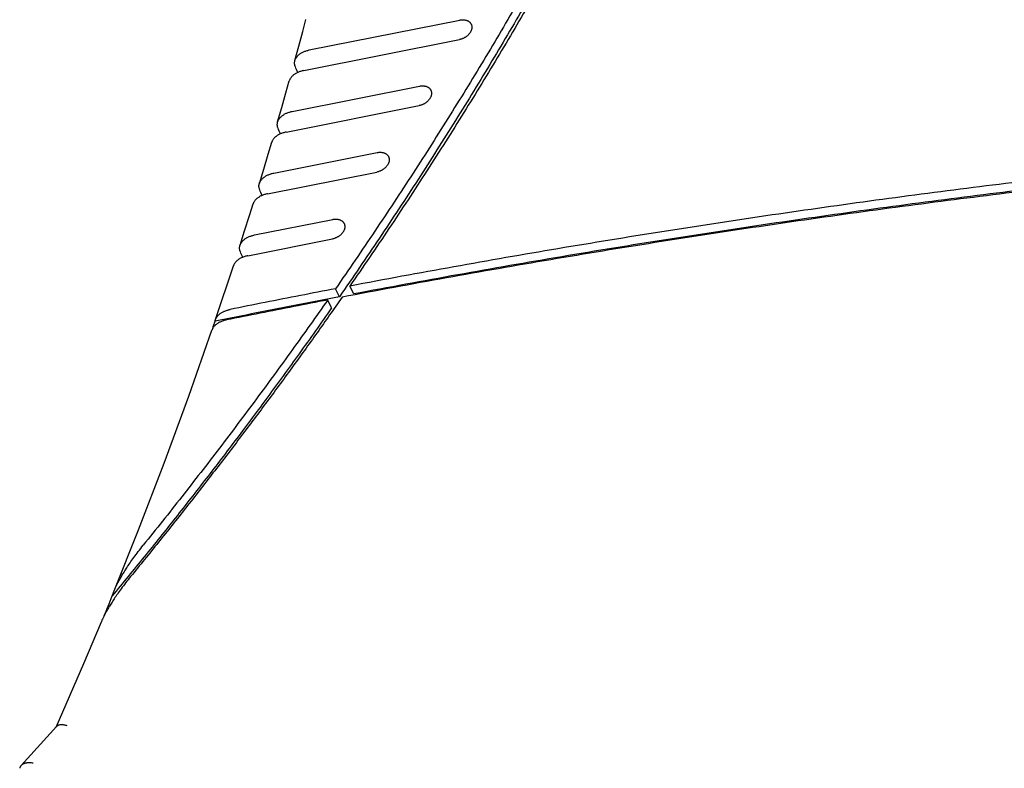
# Model space of a CAD drawing. Header units: inches. Extents: x 0 to 34, y 0 to 22.
# Tile 6 of 27: x 21.4 to 23.4, y 9.8 to 11.3. Entities that reach past the tile are written whole.
import ezdxf

# ---------------------------------------------------------------- set-up
doc = ezdxf.new("R2010")
doc.units = ezdxf.units.IN
doc.header["$LTSCALE"] = 1.87
doc.header["$MEASUREMENT"] = 0
doc.layers.get('0').update_dxf_attribs({"linetype": 'CONTINUOUS'})

msp = doc.modelspace()

# ---------------------------------------------------------------- linework, layer by layer
at = {"color": 7, "linetype": 'CONTINUOUS'}
for p, q in [((22.011, 11.2077), (22.3039, 11.266)), ((22, 11.1676), (22.3033, 11.2279)), ((21.9775, 11.088), (22.2254, 11.1374)), ((21.9658, 11.0478), (22.2248, 11.0994)), ((21.9419, 10.968), (22.143, 11.008)), ((21.9295, 10.9277), (22.1424, 10.97)), ((21.9044, 10.8476), (22.0566, 10.8779)), ((21.8913, 10.8071), (22.056, 10.8399)), ((21.8283, 10.6828), (21.8632, 10.7877)), ((22.0696, 10.7273), (22.062, 10.7429)), ((22.0975, 10.7327), (22.0899, 10.7482)), ((22.0543, 10.7055), (22.0467, 10.721)), ((21.5186, 9.8906), (21.4497, 9.8148))]:
    msp.add_line(p, q, dxfattribs=at)
for points in [[(21.9829, 11.187), (21.9905, 11.2148), (21.9982, 11.2435), (22.0043, 11.2668)], [(21.9493, 11.0676), (21.9573, 11.0955), (21.9655, 11.1245), (21.972, 11.1476)], [(21.9137, 10.9477), (21.9222, 10.9758), (21.9309, 11.005), (21.9377, 11.028)], [(21.8761, 10.8275), (21.8851, 10.8557), (21.8944, 10.8852), (21.9015, 10.9081)], [(21.6308, 10.1548), (21.6784, 10.2734), (21.7284, 10.4036), (21.7763, 10.5338), (21.8214, 10.6625)], [(21.5178, 9.8896), (21.5717, 10.0134), (21.6061, 10.0948)]]:
    msp.add_lwpolyline(points, dxfattribs=at)
for points, knots in [([(23.0621, 12.7239), (23.0498, 12.6839), (23.0242, 12.6041), (22.9833, 12.4847), (22.9399, 12.3654), (22.8939, 12.2462), (22.8453, 12.1272), (22.7942, 12.0084), (22.7405, 11.8898), (22.6844, 11.7715), (22.6257, 11.6536), (22.5646, 11.536), (22.5011, 11.4189), (22.4351, 11.3022), (22.3667, 11.186), (22.296, 11.0703), (22.2229, 10.9552), (22.1475, 10.8407), (22.0958, 10.7651), (22.0696, 10.7273)], [0, 0, 0, 0, 0.056024, 0.112397, 0.169118, 0.226193, 0.283619, 0.3414, 0.399533, 0.458021, 0.516858, 0.57605, 0.635587, 0.695475, 0.755704, 0.816276, 0.877185, 0.938428, 1, 1, 1, 1]), ([(23.0685, 12.7104), (23.0561, 12.6711), (23.0306, 12.5926), (22.9899, 12.4753), (22.9467, 12.3581), (22.901, 12.2409), (22.8529, 12.124), (22.8023, 12.0073), (22.7493, 11.8908), (22.6939, 11.7746), (22.6361, 11.6587), (22.5759, 11.5432), (22.5134, 11.428), (22.4485, 11.3133), (22.3814, 11.1991), (22.3119, 11.0854), (22.2402, 10.9723), (22.1662, 10.8597), (22.1156, 10.7853), (22.0899, 10.7482)], [0, 0, 0, 0, 0.056081, 0.112503, 0.169268, 0.226379, 0.283834, 0.341637, 0.399783, 0.458279, 0.517116, 0.5763, 0.635823, 0.695688, 0.755888, 0.816425, 0.87729, 0.938484, 1, 1, 1, 1]), ([(22.9065, 12.3145), (22.8968, 12.2896), (22.8715, 12.2254), (22.829, 12.1223), (22.7782, 12.0052), (22.725, 11.8884), (22.6693, 11.7719), (22.6112, 11.6557), (22.5507, 11.5398), (22.4879, 11.4244), (22.4227, 11.3094), (22.3551, 11.1949), (22.2853, 11.0809), (22.2131, 10.9675), (22.1387, 10.8547), (22.0878, 10.7801), (22.062, 10.7429)], [0, 0, 0, 0, 0.044772, 0.115701, 0.187062, 0.25885, 0.33107, 0.403716, 0.476791, 0.550287, 0.624209, 0.698545, 0.773299, 0.848461, 0.924031, 1, 1, 1, 1]), ([(22.3262, 11.2577), (22.3264, 11.2573), (22.3268, 11.2564), (22.3272, 11.2549), (22.3274, 11.2533), (22.3275, 11.2517), (22.3273, 11.25), (22.327, 11.2483), (22.3266, 11.2466), (22.3259, 11.2449), (22.3251, 11.2432), (22.3241, 11.2415), (22.323, 11.2399), (22.3217, 11.2383), (22.3203, 11.2368), (22.3187, 11.2354), (22.317, 11.2341), (22.3153, 11.2328), (22.3134, 11.2317), (22.3115, 11.2307), (22.3095, 11.2298), (22.3075, 11.229), (22.3054, 11.2284), (22.304, 11.2281), (22.3033, 11.2279)], [0, 0, 0, 0, 0.031076, 0.068439, 0.106381, 0.145015, 0.184564, 0.225218, 0.266964, 0.310007, 0.354272, 0.39974, 0.446452, 0.494175, 0.542956, 0.592582, 0.642855, 0.693753, 0.74493, 0.796338, 0.847757, 0.898897, 0.949754, 1, 1, 1, 1]), ([(22.3039, 11.266), (22.3046, 11.2661), (22.306, 11.2663), (22.308, 11.2665), (22.3101, 11.2666), (22.312, 11.2665), (22.3139, 11.2662), (22.3158, 11.2658), (22.3175, 11.2653), (22.3192, 11.2646), (22.3207, 11.2638), (22.3221, 11.2628), (22.3233, 11.2618), (22.3244, 11.2606), (22.3254, 11.2593), (22.3259, 11.2583), (22.3262, 11.2577), (22.3262, 11.2577)], [0, 0, 0, 0, 0.082056, 0.162767, 0.241676, 0.318885, 0.3941, 0.467197, 0.538344, 0.607345, 0.674504, 0.739934, 0.803777, 0.866552, 0.928425, 0.989925, 1, 1, 1, 1]), ([(21.9829, 11.187), (21.9829, 11.1871), (21.9831, 11.1878), (21.9836, 11.1892), (21.9846, 11.1912), (21.9857, 11.1931), (21.9871, 11.1949), (21.9887, 11.1967), (21.9905, 11.1984), (21.9925, 11.2), (21.9947, 11.2015), (21.9971, 11.2028), (21.9996, 11.2041), (22.0023, 11.2052), (22.0051, 11.2062), (22.008, 11.207), (22.01, 11.2075), (22.011, 11.2077)], [0, 0, 0, 0, 0.005719, 0.063193, 0.122082, 0.182862, 0.245684, 0.31077, 0.378313, 0.448226, 0.520687, 0.595497, 0.672586, 0.751856, 0.832936, 0.915794, 1, 1, 1, 1]), ([(21.9838, 11.1751), (21.9835, 11.1758), (21.983, 11.1771), (21.9825, 11.1791), (21.9823, 11.1811), (21.9823, 11.1832), (21.9825, 11.1851), (21.9828, 11.1864), (21.9829, 11.187)], [0, 0, 0, 0, 0.173083, 0.343188, 0.511154, 0.678741, 0.846975, 1, 1, 1, 1]), ([(22, 11.1676), (21.999, 11.1674), (21.997, 11.1669), (21.9941, 11.1661), (21.9913, 11.1651), (21.9886, 11.164), (21.9861, 11.1628), (21.9837, 11.1615), (21.9815, 11.16), (21.9795, 11.1585), (21.9777, 11.1569), (21.9761, 11.1552), (21.9748, 11.1534), (21.9736, 11.1515), (21.9727, 11.1497), (21.9722, 11.1483), (21.972, 11.1476), (21.972, 11.1476)], [0, 0, 0, 0, 0.085883, 0.170211, 0.252538, 0.332823, 0.410675, 0.485995, 0.558702, 0.628602, 0.695879, 0.76045, 0.82253, 0.882361, 0.940123, 0.996332, 1, 1, 1, 1]), ([(22.2254, 11.1374), (22.2261, 11.1375), (22.2275, 11.1377), (22.2295, 11.1379), (22.2316, 11.138), (22.2335, 11.1379), (22.2355, 11.1376), (22.2373, 11.1372), (22.239, 11.1367), (22.2407, 11.136), (22.2422, 11.1352), (22.2436, 11.1343), (22.2448, 11.1332), (22.2459, 11.132), (22.2469, 11.1307), (22.2474, 11.1297), (22.2477, 11.1292), (22.2477, 11.1291)], [0, 0, 0, 0, 0.082056, 0.162767, 0.241676, 0.318885, 0.3941, 0.467197, 0.538344, 0.607345, 0.674504, 0.739934, 0.803777, 0.866552, 0.928425, 0.989925, 1, 1, 1, 1]), ([(22.2477, 11.1291), (22.2479, 11.1287), (22.2483, 11.1278), (22.2487, 11.1263), (22.2489, 11.1248), (22.249, 11.1231), (22.2488, 11.1214), (22.2485, 11.1197), (22.2481, 11.118), (22.2474, 11.1163), (22.2466, 11.1146), (22.2456, 11.113), (22.2445, 11.1113), (22.2432, 11.1098), (22.2418, 11.1083), (22.2402, 11.1068), (22.2385, 11.1055), (22.2368, 11.1043), (22.2349, 11.1031), (22.233, 11.1021), (22.231, 11.1012), (22.229, 11.1005), (22.2269, 11.0998), (22.2255, 11.0995), (22.2248, 11.0994)], [0, 0, 0, 0, 0.031076, 0.068439, 0.106381, 0.145015, 0.184564, 0.225218, 0.266964, 0.310007, 0.354272, 0.39974, 0.446452, 0.494175, 0.542956, 0.592582, 0.642855, 0.693753, 0.74493, 0.796338, 0.847757, 0.898897, 0.949754, 1, 1, 1, 1]), ([(21.9493, 11.0676), (21.9495, 11.0682), (21.95, 11.0696), (21.9509, 11.0715), (21.952, 11.0734), (21.9534, 11.0753), (21.955, 11.077), (21.9569, 11.0787), (21.9589, 11.0803), (21.9611, 11.0818), (21.9635, 11.0832), (21.966, 11.0844), (21.9687, 11.0856), (21.9715, 11.0865), (21.9744, 11.0874), (21.9764, 11.0878), (21.9775, 11.088)], [0, 0, 0, 0, 0.056644, 0.115785, 0.176858, 0.240018, 0.305485, 0.373458, 0.443848, 0.51683, 0.592205, 0.669898, 0.749805, 0.83155, 0.915095, 1, 1, 1, 1]), ([(28.8905, 10.7482), (28.8307, 10.761), (28.7108, 10.786), (28.53, 10.8212), (28.348, 10.8542), (28.1649, 10.8851), (27.9806, 10.9137), (27.7952, 10.9402), (27.6087, 10.9645), (27.4212, 10.9866), (27.2327, 11.0065), (27.0432, 11.0242), (26.8528, 11.0397), (26.6614, 11.053), (26.4692, 11.0641), (26.2762, 11.0729), (26.0823, 11.0796), (25.8877, 11.084), (25.6923, 11.0862), (25.4963, 11.0862), (25.2995, 11.084), (25.1022, 11.0795), (24.9042, 11.0729), (24.7057, 11.064), (24.5066, 11.0529), (24.3071, 11.0397), (24.1071, 11.0242), (23.9066, 11.0065), (23.7058, 10.9865), (23.5046, 10.9644), (23.3032, 10.9401), (23.1014, 10.9137), (22.8994, 10.885), (22.6972, 10.8541), (22.4948, 10.8211), (22.2923, 10.7859), (22.1573, 10.761), (22.0899, 10.7482)], [0, 0, 0, 0, 0.026789, 0.053692, 0.080709, 0.107841, 0.135085, 0.162443, 0.189912, 0.217494, 0.245185, 0.272987, 0.300897, 0.328915, 0.357041, 0.385271, 0.413607, 0.442046, 0.470587, 0.499229, 0.52797, 0.556809, 0.585745, 0.614775, 0.643899, 0.673114, 0.702419, 0.731812, 0.761291, 0.790855, 0.820501, 0.850228, 0.880033, 0.909915, 0.939872, 0.969901, 1, 1, 1, 1]), ([(21.9501, 11.0555), (21.9498, 11.0561), (21.9493, 11.0574), (21.9488, 11.0594), (21.9486, 11.0615), (21.9486, 11.0635), (21.9488, 11.0655), (21.9491, 11.0669), (21.9493, 11.0676), (21.9493, 11.0676)], [0, 0, 0, 0, 0.169498, 0.336108, 0.500663, 0.6649, 0.82984, 0.996906, 1, 1, 1, 1]), ([(28.8922, 10.7264), (28.8323, 10.7393), (28.7121, 10.7644), (28.5309, 10.7999), (28.3486, 10.8331), (28.165, 10.8642), (27.9803, 10.893), (27.7945, 10.9197), (27.6076, 10.9441), (27.4197, 10.9664), (27.2307, 10.9864), (27.0408, 11.0042), (26.8499, 11.0198), (26.6581, 11.0332), (26.4654, 11.0443), (26.2718, 11.0532), (26.0775, 11.0599), (25.8824, 11.0644), (25.6865, 11.0666), (25.49, 11.0666), (25.2927, 11.0644), (25.0948, 11.0599), (24.8964, 11.0532), (24.6973, 11.0443), (24.4977, 11.0331), (24.2977, 11.0198), (24.0972, 11.0042), (23.8962, 10.9863), (23.6949, 10.9663), (23.4932, 10.944), (23.2912, 10.9196), (23.0889, 10.8929), (22.8863, 10.8641), (22.6836, 10.833), (22.4807, 10.7997), (22.2776, 10.7643), (22.1424, 10.7393), (22.0747, 10.7264)], [0, 0, 0, 0, 0.026781, 0.053678, 0.080688, 0.107814, 0.135053, 0.162406, 0.18987, 0.217448, 0.245135, 0.272934, 0.300842, 0.328858, 0.356982, 0.385211, 0.413546, 0.441985, 0.470526, 0.499168, 0.527911, 0.556751, 0.585689, 0.614721, 0.643847, 0.673065, 0.702373, 0.73177, 0.761252, 0.79082, 0.820471, 0.850202, 0.880012, 0.909899, 0.939861, 0.969895, 1, 1, 1, 1]), ([(28.8981, 10.7327), (28.8384, 10.7455), (28.7185, 10.7704), (28.5377, 10.8056), (28.3558, 10.8387), (28.1726, 10.8695), (27.9883, 10.8982), (27.8029, 10.9247), (27.6165, 10.949), (27.429, 10.9711), (27.2404, 10.991), (27.0509, 11.0087), (26.8605, 11.0242), (26.6692, 11.0374), (26.4769, 11.0485), (26.2839, 11.0574), (26.09, 11.064), (25.8954, 11.0685), (25.7, 11.0707), (25.504, 11.0707), (25.3072, 11.0684), (25.1098, 11.064), (24.9119, 11.0574), (24.7133, 11.0485), (24.5143, 11.0374), (24.3147, 11.0241), (24.1147, 11.0086), (23.9143, 10.9909), (23.7135, 10.971), (23.5123, 10.9489), (23.3108, 10.9246), (23.1091, 10.8981), (22.907, 10.8694), (22.7048, 10.8386), (22.5024, 10.8055), (22.2999, 10.7703), (22.165, 10.7455), (22.0975, 10.7327)], [0, 0, 0, 0, 0.026777, 0.053675, 0.080692, 0.107824, 0.13507, 0.162428, 0.189897, 0.217479, 0.245171, 0.272973, 0.300884, 0.328903, 0.357028, 0.38526, 0.413596, 0.442035, 0.470577, 0.499219, 0.527961, 0.556801, 0.585737, 0.614768, 0.643892, 0.673107, 0.702413, 0.731807, 0.761286, 0.790851, 0.820497, 0.850225, 0.880031, 0.909913, 0.93987, 0.9699, 1, 1, 1, 1]), ([(21.9658, 11.0478), (21.9647, 11.0476), (21.9627, 11.0472), (21.9598, 11.0463), (21.957, 11.0454), (21.9543, 11.0443), (21.9518, 11.043), (21.9494, 11.0417), (21.9472, 11.0403), (21.9452, 11.0387), (21.9434, 11.0371), (21.9418, 11.0354), (21.9404, 11.0336), (21.9393, 11.0317), (21.9384, 11.0299), (21.9379, 11.0286), (21.9377, 11.028)], [0, 0, 0, 0, 0.086613, 0.171649, 0.254654, 0.335581, 0.414032, 0.489904, 0.563114, 0.633467, 0.701145, 0.766068, 0.828453, 0.888545, 0.946529, 1, 1, 1, 1]), ([(22.143, 11.008), (22.1437, 11.0082), (22.1451, 11.0084), (22.1471, 11.0086), (22.1492, 11.0086), (22.1511, 11.0085), (22.1531, 11.0083), (22.1549, 11.0079), (22.1566, 11.0074), (22.1583, 11.0067), (22.1598, 11.0059), (22.1612, 11.0049), (22.1624, 11.0038), (22.1635, 11.0027), (22.1645, 11.0014), (22.165, 11.0004), (22.1653, 10.9998), (22.1653, 10.9998)], [0, 0, 0, 0, 0.082056, 0.162767, 0.241676, 0.318885, 0.3941, 0.467197, 0.538344, 0.607345, 0.674504, 0.739934, 0.803777, 0.866552, 0.928425, 0.989925, 1, 1, 1, 1]), ([(22.1653, 10.9998), (22.1655, 10.9994), (22.1659, 10.9985), (22.1663, 10.997), (22.1665, 10.9954), (22.1666, 10.9938), (22.1665, 10.9921), (22.1662, 10.9904), (22.1657, 10.9887), (22.165, 10.987), (22.1642, 10.9853), (22.1632, 10.9836), (22.1621, 10.982), (22.1608, 10.9804), (22.1594, 10.9789), (22.1578, 10.9775), (22.1561, 10.9762), (22.1544, 10.9749), (22.1525, 10.9738), (22.1506, 10.9728), (22.1486, 10.9719), (22.1466, 10.9711), (22.1445, 10.9705), (22.1431, 10.9702), (22.1424, 10.97)], [0, 0, 0, 0, 0.031076, 0.068439, 0.106381, 0.145015, 0.184564, 0.225218, 0.266964, 0.310007, 0.354272, 0.39974, 0.446452, 0.494175, 0.542956, 0.592582, 0.642855, 0.693753, 0.74493, 0.796338, 0.847757, 0.898897, 0.949754, 1, 1, 1, 1]), ([(21.9137, 10.9477), (21.9139, 10.9483), (21.9143, 10.9496), (21.9152, 10.9514), (21.9164, 10.9534), (21.9178, 10.9552), (21.9194, 10.957), (21.9212, 10.9587), (21.9232, 10.9603), (21.9255, 10.9618), (21.9278, 10.9631), (21.9304, 10.9644), (21.9331, 10.9655), (21.9359, 10.9665), (21.9389, 10.9674), (21.9409, 10.9678), (21.9419, 10.968)], [0, 0, 0, 0, 0.050063, 0.109446, 0.170804, 0.234294, 0.300139, 0.36854, 0.439407, 0.512913, 0.588859, 0.667163, 0.747719, 0.830141, 0.914383, 1, 1, 1, 1]), ([(21.9144, 10.9355), (21.9141, 10.9361), (21.9137, 10.9374), (21.9132, 10.9394), (21.9129, 10.9414), (21.9129, 10.9434), (21.9131, 10.9455), (21.9134, 10.9469), (21.9137, 10.9476), (21.9137, 10.9477)], [0, 0, 0, 0, 0.166053, 0.329304, 0.490584, 0.651608, 0.813392, 0.977341, 1, 1, 1, 1]), ([(21.9295, 10.9277), (21.9285, 10.9275), (21.9265, 10.927), (21.9235, 10.9262), (21.9207, 10.9252), (21.918, 10.9241), (21.9155, 10.9229), (21.9131, 10.9215), (21.9109, 10.9201), (21.9089, 10.9185), (21.9071, 10.9169), (21.9055, 10.9152), (21.9041, 10.9134), (21.9029, 10.9115), (21.9021, 10.9098), (21.9017, 10.9086), (21.9015, 10.9081)], [0, 0, 0, 0, 0.087357, 0.173113, 0.256808, 0.338386, 0.417444, 0.493874, 0.56759, 0.638395, 0.706472, 0.771743, 0.834426, 0.89477, 0.952966, 1, 1, 1, 1]), ([(22.0789, 10.8696), (22.0791, 10.8692), (22.0794, 10.8683), (22.0798, 10.8669), (22.0801, 10.8653), (22.0801, 10.8636), (22.08, 10.8619), (22.0797, 10.8602), (22.0792, 10.8585), (22.0786, 10.8568), (22.0778, 10.8551), (22.0768, 10.8535), (22.0756, 10.8518), (22.0743, 10.8503), (22.0729, 10.8488), (22.0714, 10.8474), (22.0697, 10.846), (22.0679, 10.8448), (22.0661, 10.8437), (22.0642, 10.8426), (22.0622, 10.8417), (22.0601, 10.841), (22.0581, 10.8404), (22.0567, 10.84), (22.056, 10.8399)], [0, 0, 0, 0, 0.031076, 0.068439, 0.106381, 0.145015, 0.184564, 0.225218, 0.266964, 0.310007, 0.354272, 0.39974, 0.446452, 0.494175, 0.542956, 0.592582, 0.642855, 0.693753, 0.74493, 0.796338, 0.847757, 0.898897, 0.949754, 1, 1, 1, 1]), ([(22.0566, 10.8779), (22.0573, 10.878), (22.0587, 10.8783), (22.0607, 10.8785), (22.0627, 10.8785), (22.0647, 10.8784), (22.0666, 10.8781), (22.0684, 10.8777), (22.0702, 10.8772), (22.0718, 10.8765), (22.0733, 10.8757), (22.0747, 10.8748), (22.076, 10.8737), (22.0771, 10.8725), (22.078, 10.8712), (22.0786, 10.8702), (22.0788, 10.8697), (22.0789, 10.8696)], [0, 0, 0, 0, 0.082056, 0.162767, 0.241676, 0.318885, 0.3941, 0.467197, 0.538344, 0.607345, 0.674504, 0.739934, 0.803777, 0.866552, 0.928425, 0.989925, 1, 1, 1, 1]), ([(21.8761, 10.8275), (21.8762, 10.828), (21.8767, 10.8292), (21.8775, 10.831), (21.8787, 10.8329), (21.8801, 10.8347), (21.8817, 10.8365), (21.8836, 10.8382), (21.8856, 10.8398), (21.8878, 10.8413), (21.8902, 10.8427), (21.8928, 10.844), (21.8955, 10.8451), (21.8984, 10.8461), (21.9013, 10.8469), (21.9033, 10.8474), (21.9044, 10.8476)], [0, 0, 0, 0, 0.043451, 0.103065, 0.164698, 0.228513, 0.294731, 0.363558, 0.434902, 0.508937, 0.585459, 0.664383, 0.745596, 0.828705, 0.913658, 1, 1, 1, 1]), ([(21.8767, 10.815), (21.8764, 10.8156), (21.876, 10.8169), (21.8755, 10.8189), (21.8752, 10.821), (21.8752, 10.823), (21.8754, 10.825), (21.8758, 10.8265), (21.876, 10.8273), (21.8761, 10.8275)], [0, 0, 0, 0, 0.162736, 0.322757, 0.480886, 0.638823, 0.797579, 0.958542, 1, 1, 1, 1]), ([(21.8913, 10.8071), (21.8903, 10.8069), (21.8883, 10.8065), (21.8853, 10.8056), (21.8824, 10.8046), (21.8797, 10.8035), (21.8772, 10.8023), (21.8748, 10.8009), (21.8726, 10.7995), (21.8705, 10.7979), (21.8687, 10.7963), (21.8671, 10.7946), (21.8658, 10.7928), (21.8646, 10.791), (21.8638, 10.7892), (21.8634, 10.7881), (21.8632, 10.7877)], [0, 0, 0, 0, 0.088114, 0.174603, 0.258998, 0.341238, 0.42091, 0.497904, 0.572127, 0.643384, 0.711859, 0.77747, 0.840446, 0.901033, 0.959429, 1, 1, 1, 1]), ([(22.062, 10.7429), (22.0391, 10.7385), (21.9935, 10.7297), (21.925, 10.7163), (21.8794, 10.7071), (21.8566, 10.7025)], [0, 0, 0, 0, 0.333084, 0.666418, 1, 1, 1, 1]), ([(22.0747, 10.7264), (22.0586, 10.7033), (22.0262, 10.6572), (21.9768, 10.5885), (21.9265, 10.5201), (21.8754, 10.452), (21.8235, 10.3841), (21.7708, 10.3165), (21.7173, 10.2493), (21.6812, 10.2047), (21.663, 10.1825)], [0, 0, 0, 0, 0.123655, 0.2477, 0.372131, 0.496945, 0.622136, 0.747708, 0.873662, 1, 1, 1, 1]), ([(22.0467, 10.721), (22.0241, 10.6887), (21.9782, 10.6241), (21.908, 10.528), (21.8361, 10.4325), (21.7627, 10.3376), (21.7128, 10.2748), (21.6875, 10.2435)], [0, 0, 0, 0, 0.198277, 0.397434, 0.597441, 0.798307, 1, 1, 1, 1]), ([(22.0696, 10.7273), (22.0427, 10.7222), (21.9889, 10.7118), (21.9082, 10.6959), (21.8544, 10.685), (21.8276, 10.6795)], [0, 0, 0, 0, 0.333038, 0.666374, 1, 1, 1, 1]), ([(22.0467, 10.721), (22.0248, 10.7168), (21.981, 10.7083), (21.9154, 10.6954), (21.8716, 10.6866), (21.8497, 10.6822)], [0, 0, 0, 0, 0.333094, 0.666428, 1, 1, 1, 1]), ([(22.0543, 10.7055), (22.0335, 10.6757), (21.9924, 10.6177), (21.9308, 10.5331), (21.8704, 10.4521), (21.8105, 10.3737), (21.7504, 10.2969), (21.6895, 10.2207), (21.6482, 10.1702), (21.6273, 10.1449)], [0, 0, 0, 0, 0.154716, 0.302606, 0.445361, 0.584711, 0.722413, 0.860242, 1, 1, 1, 1]), ([(21.8283, 10.6828), (21.8284, 10.683), (21.8287, 10.6838), (21.8293, 10.6852), (21.8303, 10.687), (21.8315, 10.6888), (21.833, 10.6905), (21.8346, 10.6921), (21.8364, 10.6937), (21.8384, 10.6952), (21.8406, 10.6966), (21.843, 10.6979), (21.8455, 10.6991), (21.8481, 10.7001), (21.8508, 10.7011), (21.8537, 10.7019), (21.8556, 10.7023), (21.8566, 10.7025)], [0, 0, 0, 0, 0.014385, 0.070413, 0.12808, 0.187748, 0.249848, 0.314384, 0.38127, 0.450655, 0.52276, 0.597318, 0.673985, 0.752737, 0.833623, 0.916205, 1, 1, 1, 1]), ([(21.8497, 10.6822), (21.8487, 10.682), (21.8468, 10.6815), (21.8439, 10.6807), (21.8412, 10.6798), (21.8385, 10.6787), (21.836, 10.6776), (21.8337, 10.6763), (21.8315, 10.6749), (21.8295, 10.6734), (21.8277, 10.6718), (21.826, 10.6701), (21.8246, 10.6684), (21.8234, 10.6666), (21.8223, 10.6648), (21.8217, 10.6634), (21.8215, 10.6626), (21.8214, 10.6625)], [0, 0, 0, 0, 0.083905, 0.166596, 0.247587, 0.326441, 0.403204, 0.477853, 0.550041, 0.6195, 0.686454, 0.751048, 0.813197, 0.872905, 0.930604, 0.986656, 1, 1, 1, 1]), ([(21.8228, 10.6656), (21.8228, 10.6657), (21.8237, 10.6681), (21.8252, 10.6728), (21.8268, 10.6773), (21.8276, 10.6795)], [0, 0, 0, 0, 0.029381, 0.514751, 1, 1, 1, 1]), ([(21.8276, 10.6795), (21.8276, 10.6802), (21.8279, 10.6813), (21.8282, 10.6824), (21.8283, 10.6828)], [0, 0, 0, 0, 0.57015, 1, 1, 1, 1]), ([(21.6308, 10.1548), (21.631, 10.1551), (21.6317, 10.1569), (21.6333, 10.1605), (21.6356, 10.1655), (21.6385, 10.1711), (21.6419, 10.1773), (21.6458, 10.1842), (21.6505, 10.1918), (21.6559, 10.2003), (21.6622, 10.2097), (21.6696, 10.2202), (21.6781, 10.2316), (21.6843, 10.2395), (21.6875, 10.2435)], [0, 0, 0, 0, 0.009881, 0.056363, 0.108839, 0.167966, 0.234538, 0.309455, 0.393717, 0.488577, 0.595274, 0.7159, 0.85185, 1, 1, 1, 1]), ([(21.663, 10.1825), (21.6597, 10.1785), (21.6535, 10.1707), (21.6449, 10.1594), (21.6375, 10.149), (21.6312, 10.1397), (21.6257, 10.1313), (21.621, 10.1237), (21.6171, 10.1169), (21.6137, 10.1107), (21.6108, 10.1052), (21.6084, 10.1002), (21.6069, 10.0968), (21.6062, 10.095), (21.6061, 10.0948)], [0, 0, 0, 0, 0.148331, 0.28482, 0.405882, 0.512927, 0.608072, 0.692561, 0.767662, 0.834379, 0.893619, 0.946186, 0.992733, 1, 1, 1, 1]), ([(21.6114, 10.1062), (21.614, 10.1124), (21.6193, 10.1253), (21.6246, 10.1382), (21.6273, 10.1449)], [0, 0, 0, 0, 0.481836, 1, 1, 1, 1]), ([(21.6273, 10.1449), (21.6276, 10.146), (21.6284, 10.1483), (21.6295, 10.1516), (21.6304, 10.1538), (21.6308, 10.1548)], [0, 0, 0, 0, 0.32131, 0.686134, 1, 1, 1, 1]), ([(21.5395, 9.8923), (21.5387, 9.8926), (21.537, 9.893), (21.5346, 9.8935), (21.5323, 9.8938), (21.5301, 9.894), (21.528, 9.894), (21.526, 9.8939), (21.5242, 9.8936), (21.5226, 9.8931), (21.5212, 9.8925), (21.5199, 9.8917), (21.5191, 9.891), (21.5187, 9.8906), (21.5186, 9.8906)], [0, 0, 0, 0, 0.11912, 0.232699, 0.340277, 0.441797, 0.536849, 0.625533, 0.708013, 0.784533, 0.855887, 0.922782, 0.986477, 1, 1, 1, 1]), ([(21.4732, 9.8195), (21.4722, 9.8196), (21.4704, 9.8199), (21.4676, 9.8201), (21.465, 9.8201), (21.4625, 9.82), (21.4601, 9.8197), (21.4579, 9.8193), (21.4559, 9.8187), (21.4541, 9.818), (21.4524, 9.8171), (21.451, 9.8161), (21.4501, 9.8153), (21.4497, 9.8149), (21.4497, 9.8148)], [0, 0, 0, 0, 0.11559, 0.226684, 0.332813, 0.433833, 0.529278, 0.619233, 0.703673, 0.782785, 0.857104, 0.927043, 0.993553, 1, 1, 1, 1]), ([(21.4497, 9.8148), (21.4493, 9.8145), (21.4487, 9.8137), (21.448, 9.8124), (21.4474, 9.8109), (21.4472, 9.8099), (21.4471, 9.8094)], [0, 0, 0, 0, 0.234538, 0.489272, 0.74311, 1, 1, 1, 1])]:
    msp.add_open_spline(points, degree=3, knots=knots, dxfattribs=at)
for points in [[(21.9886, 11.164), (21.987, 11.1677), (21.9854, 11.1714), (21.9838, 11.1751)], [(21.9548, 11.0445), (21.9533, 11.0481), (21.9517, 11.0518), (21.9501, 11.0555)], [(21.9191, 10.9245), (21.9175, 10.9282), (21.916, 10.9318), (21.9144, 10.9355)], [(21.8814, 10.8042), (21.8798, 10.8078), (21.8783, 10.8114), (21.8767, 10.815)]]:
    msp.add_open_spline(points, degree=3, dxfattribs=at)

doc.saveas('drawing.dxf')
